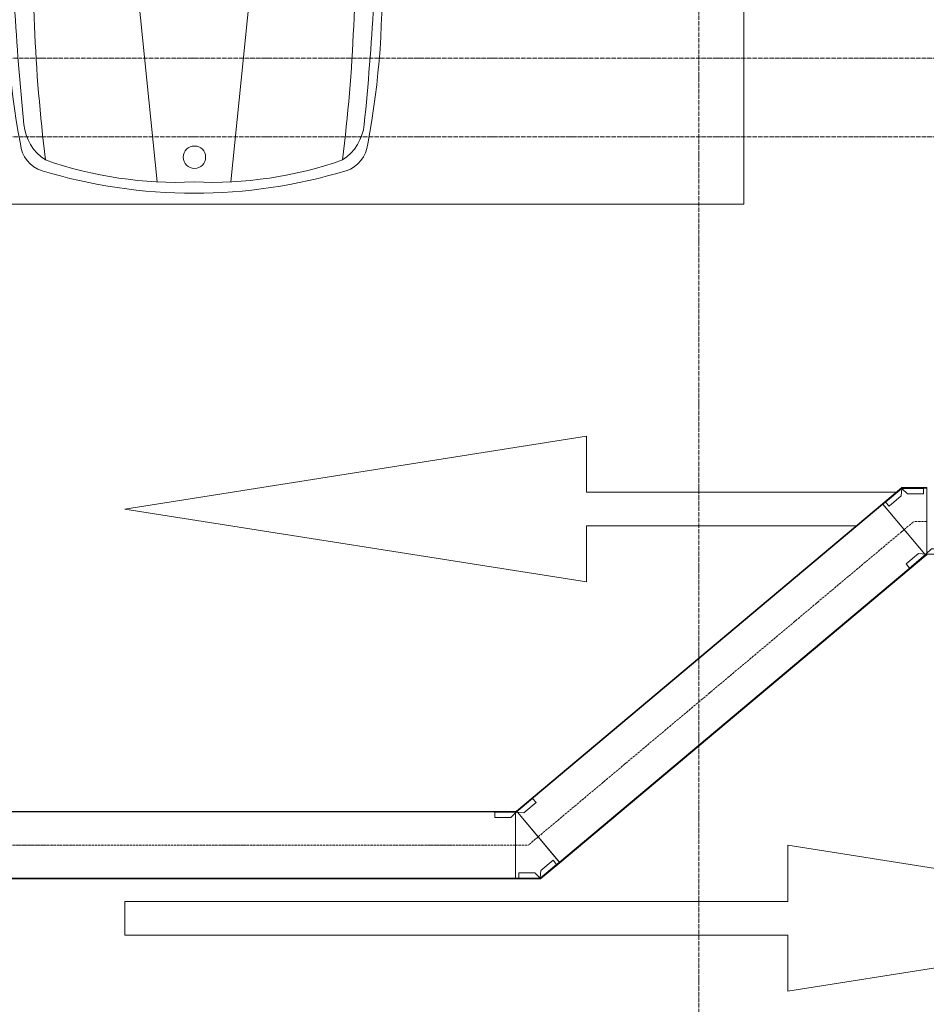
# Model space of a CAD drawing. Header units: millimetres. Extents: x 5617 to 112254, y 7718 to 133720.
# Tile 4 of 82: x 37780 to 41813, y 55692 to 60071. Entities that reach past the tile are written whole.
import ezdxf

# ---------------------------------------------------------------- set-up
doc = ezdxf.new("R2010")
doc.units = ezdxf.units.MM
for name, pattern in [('ADSK_Линия сетки', [25, 20, -2.5, 0, -2.5]), ('Линия сетки', [25, 20, -2.5, 0, -2.5]), ('Осевая', [14, 10, -2, 0, -2])]:
    doc.linetypes.add(name, pattern=pattern)
for name, color, linetype, lineweight in [('Кабельные лотки', 7, 'Continuous', 18), ('Осевая линия', 7, 'Осевая', 18), ('Оси', 7, 'Continuous', 9), ('Парковка', 7, 'Continuous', 18), ('Соединительные детали кабельных лотков', 7, 'Continuous', 18), ('Элементы узлов', 7, 'Continuous', 18)]:
    doc.layers.add(name, color=color, linetype=linetype, lineweight=lineweight)

# ---------------------------------------------------------------- blocks, each defined once
blk = doc.blocks.new('199_Парковочные места 3 класса и МГН - МГН-V19-МКСС_LB01_-7_650__Кабельные конструкции_Лотки_2')
at = {"layer": 'Парковка', "color": 253, "true_color": 0xaaaaaa}
for p, q in [((3600, 0), (3600, 6000)), ((0, 0), (3600, 0))]:
    blk.add_line(p, q, dxfattribs=at)
at = {"layer": 'Элементы узлов', "color": 253, "true_color": 0xaaaaaa}
for p, q in [((883.8, 1142.3), (989.6, 98.7)), ((1423.8, 1142.3), (1318.1, 98.7))]:
    blk.add_line(p, q, dxfattribs=at)
blk.add_circle((1155.7, 208.4), 49.6, dxfattribs=at)
for centre, radius, start, end in [((12218.1, 1542.7), 11881, 180.5997, 185.74132), ((-9910.4, 1542.7), 11881, 354.25868, 359.4003), ((8257.7, 1141), 7822.1, 178.18053, 186.93909), ((-5950.1, 1141), 7822.1, 353.06091, 1.81947), ((3890.7, 937.1), 3572.9, 177.157, 190.805), ((3890.7, 937.1), 3572.9, 177.157, 190.805), ((-1583.1, 937.1), 3572.9, 349.195, 2.843), ((-1583.1, 937.1), 3572.9, 349.195, 2.843), ((610.3, 375.7), 214.7, 185.7413, 236.8444), ((1697.4, 375.7), 214.7, 303.1556, 354.2587), ((517.5, 279.1), 136.8, 184.9335, 253.1284), ((517.5, 279.1), 136.8, 184.9335, 253.1284), ((1790.2, 279.1), 136.8, 286.8716, 355.0665), ((1790.2, 279.1), 136.8, 286.8716, 355.0665), ((1078.2, 1868.5), 1772, 250.7131, 272.4464), ((1229.5, 1868.5), 1772, 267.5536, 289.2869), ((1153.8, 2377.4), 2329.4, 253.1284, 269.9999), ((1153.8, 2377.4), 2329.4, 253.1284, 269.9999), ((1153.8, 2377.4), 2329.4, 270.0001, 286.8716), ((1153.8, 2377.4), 2329.4, 270.0001, 286.8716)]:
    blk.add_arc(centre, radius, start, end, dxfattribs=at)
blk = doc.blocks.new('199_Паркинг_Дорожная разметка - Стрелка_Прямое_Движение-4798525-МКСС_LB01_-7_650__Кабельные конструкции_Лотки_2')
at = {"layer": 'Парковка', "color": 253, "true_color": 0xaaaaaa}
for p, q in [((0, 2504), (-324.3, 450)), ((324.3, 450), (0, 2504)), ((-324.3, 450), (-75, 450)), ((-75, 450), (-75, -749.5)), ((75, -928.3), (75, 450)), ((75, 450), (324.3, 450))]:
    blk.add_line(p, q, dxfattribs=at)
blk = doc.blocks.new('199_Паркинг_Дорожная разметка - Стрелка_Прямое_Движение-V23-МКСС_LB01_-7_650__Кабельные конструкции_Лотки_2')
at = {"layer": 'Парковка', "color": 253, "true_color": 0xaaaaaa}
for p, q in [((0, 2504), (-324.3, 450)), ((324.3, 450), (0, 2504)), ((-324.3, 450), (-75, 450)), ((-75, 450), (-75, -2500)), ((75, -2500), (75, 450)), ((75, 450), (324.3, 450)), ((-75, -2500), (75, -2500))]:
    blk.add_line(p, q, dxfattribs=at)
blk = doc.blocks.new('135_SLK_GD_AR_rvt-1-МКСС_LB01_-7_650__Кабельные конструкции_Лотки_2')
at = {"layer": 'Парковка', "color": 253, "lineweight": 18, "true_color": 0xaaaaaa}
blk.add_blockref('199_Парковочные места 3 класса и МГН - МГН-V19-МКСС_LB01_-7_650__Кабельные конструкции_Лотки_2', (57750, 59251.3), dxfattribs=at)
for name, p, rotation in [('199_Паркинг_Дорожная разметка - Стрелка_Прямое_Движение-4798525-МКСС_LB01_-7_650__Кабельные конструкции_Лотки_2', (61100, 57895), 89.9999999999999), ('199_Паркинг_Дорожная разметка - Стрелка_Прямое_Движение-V23-МКСС_LB01_-7_650__Кабельные конструкции_Лотки_2', (61096, 56075), 269.9999999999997)]:
    blk.add_blockref(name, p, dxfattribs=dict(at, rotation=rotation))
blk = doc.blocks.new('OSTEC_CLH - ЛН_ ЛП - СЛУМИ - Угол горизонтальный - ZS - Цинкование по методу Сендзимира-1337208-МКСС_LB01_-7_650__Кабельные конструкции_Лотки_2')
at = {"layer": 'Осевая линия'}
for p, q in [((43.7, 36.7), (0, 0)), ((-57.1, 0), (0, 0)), ((-56.1, 0), (-57.1, 0))]:
    blk.add_line(p, q, dxfattribs=at)
at = {"layer": 'Соединительные детали кабельных лотков', "color": 96, "true_color": 0x008000}
for p, q in [((-57.1, 147.5), (-57.1, 150)), ((-57.1, 150), (-54.6, 150)), ((-53.7, 147.5), (-57.1, 147.5)), ((-57.1, -147.5), (-57.1, 142.9)), ((-52.7, 151.6), (-54.6, 150)), ((-53.7, 147.5), (-51.1, 149.6)), ((-51.1, 149.6), (-52.7, 151.6)), ((138.5, -76.3), (-48.1, 146.1)), ((138.5, -76.3), (53.7, -147.5)), ((54.6, -150), (140.1, -78.2)), ((140.1, -78.2), (138.5, -76.3)), ((-57.1, -150), (-57.1, -147.5)), ((53.7, -147.5), (-57.1, -147.5)), ((54.6, -150), (-57.1, -150))]:
    blk.add_line(p, q, dxfattribs=at)
blk = doc.blocks.new('OSTEC_U - ЛН_ ЛП - СЛУМИ - OSTEC_U - ЛН_ ЛП - СЛУМИ-1337195-МКСС_LB01_-7_650__Кабельные конструкции_Лотки_2')
at = {"layer": 'Соединительные детали кабельных лотков', "color": 96, "true_color": 0x008000}
for p, q in [((72.8, 61.1), (0, 0)), ((57.3, 79.4), (3, 33.8)), ((57.3, 79.4), (72.8, 61.1)), ((73.4, 60.4), (72.8, 61.1)), ((-24, 24), (-95, 24)), ((-95, 0), (-95, 24)), ((0, 0), (-95, 0)), ((-95, 0), (-95, -0.9)), ((0, 0), (-24, 24)), ((3, 33.8), (0, 0)), ((0.9, -0.2), (0, 0)), ((0, 0), (-0.6, -0.7))]:
    blk.add_line(p, q, dxfattribs=at)
for start, end in [(230.7432, 257.1621), (270.3716, 296.7905), (270.3716, 296.7905), (283.2095, 309.6284), (283.2095, 309.6284), (322.8379, 349.2568)]:
    blk.add_arc((0, 0), 0.9, start, end, dxfattribs=at)
blk = doc.blocks.new('OSTEC_U - ЛН_ ЛП - СЛУМИ - OSTEC_U - ЛН_ ЛП - СЛУМИ-1337201-МКСС_LB01_-7_650__Кабельные конструкции_Лотки_2')
at = {"layer": 'Соединительные детали кабельных лотков', "color": 96, "true_color": 0x008000}
for p, q in [((0, 0), (72.8, 61.1)), ((72.8, 61.1), (72.2, 61.8)), ((72.8, 61.1), (88.2, 42.7)), ((-95, 0.9), (-95, 0)), ((-0.8, -0.4), (0, 0)), ((0, 0), (0.9, 0.2)), ((0, 0), (33.8, -3)), ((33.8, -3), (88.2, 42.7)), ((-95, 0), (0, 0)), ((-95, -24), (-95, 0)), ((-95, -24), (-24, -24)), ((-24, -24), (0, 0))]:
    blk.add_line(p, q, dxfattribs=at)
for start, end in [(130, 209.2568), (10.7432, 76.7905)]:
    blk.add_arc((0, 0), 0.9, start, end, dxfattribs=at)

msp = doc.modelspace()

# ---------------------------------------------------------------- linework, layer by layer
at = {"layer": 'Кабельные лотки', "color": 96, "true_color": 0x008000}
for p, q in [((41618.2, 57918.4), (39989.5, 56551.7)), ((41619.8, 57916.4), (39991.1, 56549.8)), ((41618.2, 57918.4), (41806.4, 57694)), ((41809.4, 57690.5), (40180.7, 56323.9)), ((41811, 57688.6), (40182.3, 56321.9)), ((41809.4, 57690.5), (41811, 57688.6)), ((39985.2, 56550.1), (32193.8, 56550.1)), ((39985.2, 56547.6), (32193.8, 56547.6)), ((39985.2, 56550.1), (39985.2, 56547.6)), ((39985.2, 56543), (39985.2, 56250.1)), ((39991.1, 56549.8), (39989.5, 56551.7)), ((40182.3, 56321.9), (39994.1, 56546.2)), ((39985.2, 56252.7), (32193.8, 56252.7)), ((39985.2, 56250.1), (32193.8, 56250.1))]:
    msp.add_line(p, q, dxfattribs=at)
at = {"layer": 'Осевая линия'}
for p, q in [((41714.6, 57803.5), (40085.9, 56436.8)), ((39985.2, 56400.1), (32193.8, 56400.1))]:
    msp.add_line(p, q, dxfattribs=at)
at = {"layer": 'Оси', "linetype": 'Линия сетки'}
msp.add_line((40801.5, 51761.8), (40801.5, 89253.6), dxfattribs=at)
at = {"layer": 'Оси', "linetype": 'ADSK_Линия сетки'}
for p, q in [((111113.7, 59900), (29634, 59900)), ((111113.7, 59550), (29634, 59550))]:
    msp.add_line(p, q, dxfattribs=at)

# ---------------------------------------------------------------- block references
at = {"lineweight": 5}
msp.add_blockref('135_SLK_GD_AR_rvt-1-МКСС_LB01_-7_650__Кабельные конструкции_Лотки_2', (-20348.5, 0), dxfattribs=at)
at = {"layer": 'Соединительные детали кабельных лотков', "rotation": 180}
msp.add_blockref('OSTEC_CLH - ЛН_ ЛП - СЛУМИ - Угол горизонтальный - ZS - Цинкование по методу Сендзимира-1337208-МКСС_LB01_-7_650__Кабельные конструкции_Лотки_2', (41758.3, 57840.1), dxfattribs=at)
at = {"layer": 'Соединительные детали кабельных лотков', "color": 96, "true_color": 0x008000, "rotation": 180}
for name, p in [('OSTEC_U - ЛН_ ЛП - СЛУМИ - OSTEC_U - ЛН_ ЛП - СЛУМИ-1337195-МКСС_LB01_-7_650__Кабельные конструкции_Лотки_2', (41705, 57986.7)), ('OSTEC_U - ЛН_ ЛП - СЛУМИ - OSTEC_U - ЛН_ ЛП - СЛУМИ-1337201-МКСС_LB01_-7_650__Кабельные конструкции_Лотки_2', (41811.7, 57693.6))]:
    msp.add_blockref(name, p, dxfattribs=at)
at = {"layer": 'Соединительные детали кабельных лотков', "color": 96, "true_color": 0x008000}
for name, p in [('OSTEC_U - ЛН_ ЛП - СЛУМИ - OSTEC_U - ЛН_ ЛП - СЛУМИ-1337201-МКСС_LB01_-7_650__Кабельные конструкции_Лотки_2', (39988.9, 56546.7)), ('OSTEC_U - ЛН_ ЛП - СЛУМИ - OSTEC_U - ЛН_ ЛП - СЛУМИ-1337195-МКСС_LB01_-7_650__Кабельные конструкции_Лотки_2', (40095.6, 56253.6))]:
    msp.add_blockref(name, p, dxfattribs=at)
at = {"layer": 'Соединительные детали кабельных лотков'}
msp.add_blockref('OSTEC_CLH - ЛН_ ЛП - СЛУМИ - Угол горизонтальный - ZS - Цинкование по методу Сендзимира-1337208-МКСС_LB01_-7_650__Кабельные конструкции_Лотки_2', (40042.2, 56400.1), dxfattribs=at)

doc.saveas('drawing.dxf')
